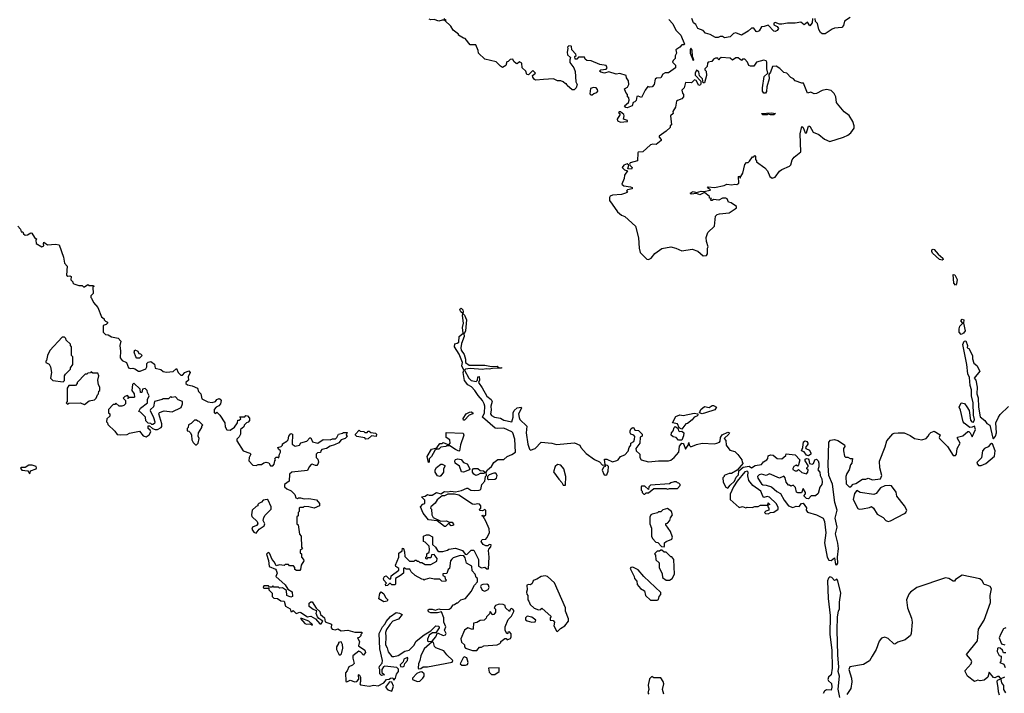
# Model space of a CAD drawing. Extents: x 2240384 to 2404287, y 351326 to 526670.
# Tile 102 of 256: x 2353606 to 2362390, y 398741 to 404753. Entities that reach past the tile are written whole.
import ezdxf

# ---------------------------------------------------------------- set-up
doc = ezdxf.new("R2010")
doc.units = 0

msp = doc.modelspace()

# ---------------------------------------------------------------- linework, layer by layer
at = {"layer": '0CON20XD'}
for points in [[(2361016.4, 404773.6), (2360965, 404740), (2360957, 404703), (2360940, 404685), (2360875, 404676.7), (2360855, 404670), (2360791.7, 404628.3), (2360765, 404626.7), (2360749.3, 404639.3), (2360736.7, 404665), (2360725, 404720), (2360707.5, 404737.5), (2360703.8, 404765)], [(2357390, 404765), (2357400, 404750), (2357375, 404750), (2357345, 404740), (2357305, 404753.8), (2357275, 404751.2), (2357258.8, 404758.8)], [(2359398.1, 404755), (2359432.5, 404715), (2359460.9, 404660.9), (2359505.5, 404615.5), (2359536.7, 404535), (2359535, 404530), (2359515, 404530), (2359495, 404507.5), (2359460, 404485), (2359467.5, 404455), (2359455, 404430), (2359453.3, 404406.7), (2359435, 404390), (2359430, 404375), (2359457, 404347), (2359457.5, 404325), (2359395, 404280), (2359365, 404280), (2359345, 404267.5), (2359325, 404233.3), (2359288.3, 404231.7), (2359277, 404223), (2359266.4, 404173.6), (2359250, 404155), (2359225, 404150), (2359211.7, 404158.3), (2359187.5, 404125), (2359155, 404060), (2359125, 404070), (2359113.3, 404066.7), (2359107, 404033), (2359095, 404020), (2359080, 404015), (2359070, 403985), (2359025, 403967.5), (2359015, 403970), (2359002.5, 403985), (2359036.4, 404013.6), (2359042.5, 404035), (2359040, 404055), (2359030, 404065), (2359030, 404085), (2359013, 404103), (2359002.5, 404135), (2359029.3, 404150.7), (2359040, 404175), (2359037, 404207), (2359020, 404235), (2359016.4, 404256.4), (2358961.7, 404271.7), (2358928.3, 404268.3), (2358863, 404287), (2358825, 404276.7), (2358790, 404285), (2358780, 404295), (2358790, 404305), (2358839.3, 404310.7), (2358847.5, 404325), (2358840, 404345), (2358783, 404353), (2358705, 404386.7), (2358665, 404390), (2358651.7, 404401.7), (2358645, 404420), (2358592.5, 404417.5), (2358578.3, 404401.7), (2358561.7, 404401.7), (2358560, 404425), (2358570, 404435), (2358567, 404447), (2358533, 404483), (2358530, 404515), (2358525, 404517.5), (2358505, 404520), (2358493, 404507), (2358497.5, 404495), (2358490, 404465), (2358495, 404440), (2358520, 404415), (2358513.3, 404395), (2358515, 404370), (2358550, 404325), (2358561.7, 404291.7), (2358568.3, 404198.3), (2358580, 404175), (2358570, 404145), (2358551.7, 404128.3), (2358535, 404127.5), (2358490, 404165), (2358485, 404180), (2358475, 404180), (2358455, 404200), (2358435, 404207.5), (2358405, 404207.5), (2358370, 404225), (2358280.7, 404219.3), (2358212.5, 404212.5), (2358200.7, 404220.7), (2358185, 404240), (2358182.5, 404255), (2358207.5, 404275), (2358185, 404300), (2358145, 404262.5), (2358130, 404265), (2358123.3, 404295), (2358090, 404325), (2358086.4, 404366.4), (2358065, 404377.5), (2358045, 404360), (2358035, 404362.5), (2358015, 404380), (2358005, 404400), (2357983, 404397), (2357965, 404380), (2357951.7, 404378.3), (2357942.5, 404345), (2357915, 404327.5), (2357895, 404337.5), (2357857, 404377), (2357755, 404400), (2357700, 404455), (2357697, 404477), (2357675, 404530), (2357625, 404530), (2357580, 404585), (2357565, 404587.5), (2357520, 404615), (2357520, 404625), (2357475, 404660), (2357452.5, 404695), (2357400, 404745), (2357410, 404755)], [(2360680, 404765), (2360677.5, 404725), (2360655, 404700), (2360635, 404730), (2360605, 404706.7), (2360575, 404730), (2360525, 404722.5), (2360455, 404722.5), (2360405, 404713.3), (2360385, 404713.8), (2360345, 404727.5), (2360335, 404722.5), (2360335, 404707.5), (2360365, 404693.3), (2360376, 404676), (2360365, 404656.7), (2360345, 404647.5), (2360335, 404650), (2360285, 404703.3), (2360247, 404693), (2360225, 404690), (2360202.5, 404655), (2360186.4, 404643.6), (2360177, 404647), (2360157, 404677), (2360135, 404677.5), (2360105, 404650), (2360045, 404616.2), (2359995, 404637.5), (2359975, 404630), (2359945, 404600), (2359895, 404592.5), (2359875, 404602.5), (2359855, 404602.5), (2359836.4, 404593.6), (2359815, 404593.3), (2359765, 404620), (2359725, 404632.5), (2359705, 404657.5), (2359657.5, 404675), (2359639.3, 404709.3), (2359617.5, 404725), (2359603.3, 404763.3)], [(2359215, 402612.5), (2359240, 402625), (2359273.6, 402666.4), (2359335, 402710), (2359415, 402726.2), (2359460, 402715), (2359515, 402690), (2359605, 402706.7), (2359655, 402687.5), (2359705, 402646.7), (2359735, 402647.5), (2359742, 402665), (2359742.5, 402715), (2359747.5, 402725), (2359733.6, 402773.6), (2359730.7, 402809.3), (2359746.4, 402853.6), (2359805, 402910), (2359815, 403000), (2359830, 403015), (2359848.3, 403021.7), (2359935, 403030), (2359990, 403065), (2360000, 403075), (2360000, 403085), (2359955, 403120), (2359930, 403125), (2359916.7, 403155), (2359905, 403161.2), (2359875, 403160), (2359845, 403142.5), (2359795, 403150), (2359785, 403140), (2359775, 403140), (2359770, 403145), (2359778.3, 403158.3), (2359761.7, 403161.7), (2359760, 403175), (2359715, 403210), (2359675, 403191.2), (2359645, 403202.5), (2359597, 403197), (2359587.5, 403205), (2359615, 403218.8), (2359645, 403210), (2359685, 403222), (2359710.7, 403219.3), (2359765, 403232.5), (2359770, 403235), (2359741.7, 403251.7), (2359748.3, 403261.7), (2359805, 403256.2), (2359890, 403275), (2359915, 403286.7), (2359960.3, 403279.7), (2359985, 403286.7), (2360005, 403283.8), (2360022.5, 403295), (2360020, 403355), (2360028.3, 403358.3), (2360031.7, 403341.7), (2360038.3, 403341.7), (2360040, 403355), (2360058.8, 403385), (2360075, 403460), (2360091.7, 403478.3), (2360105, 403480), (2360118.3, 403491.7), (2360145, 403530), (2360155, 403530), (2360165, 403540), (2360170, 403535), (2360170, 403505), (2360180, 403495), (2360180, 403485), (2360255, 403430), (2360277.5, 403405), (2360297.5, 403355), (2360318.3, 403338.3), (2360345, 403347.5), (2360385, 403402.5), (2360405, 403417.5), (2360475, 403446.7), (2360485, 403457.5), (2360498.3, 403501.7), (2360515, 403527.5), (2360576, 403575), (2360570, 403735), (2360585, 403800), (2360595, 403790), (2360615, 403742.5), (2360626.1, 403743.9), (2360640, 403795), (2360645, 403802.5), (2360655, 403802.5), (2360685, 403750), (2360735, 403727.5), (2360785, 403687.5), (2360835, 403667.5), (2360955.9, 403704.1), (2360995, 403722.5), (2361022.5, 403745), (2361052.5, 403785), (2361052.5, 403805), (2361040, 403845), (2361005, 403897.5), (2360960.5, 403930.5), (2360901.7, 404001.7), (2360893.3, 404015), (2360887.5, 404065), (2360873.3, 404093.3), (2360845, 404122.5), (2360805, 404130), (2360765, 404120), (2360715, 404093.3), (2360695, 404092.5), (2360665, 404107.5), (2360635, 404097.5), (2360598.3, 404188.3), (2360585, 404187.5), (2360525, 404207.5), (2360510, 404225), (2360485, 404237.5), (2360450, 404275), (2360425, 404282.5), (2360388.3, 404318.3), (2360355, 404337.5), (2360322.5, 404335), (2360305.5, 404284.5), (2360288.8, 404265), (2360292.7, 404225), (2360271.4, 404155), (2360268.5, 404111.5), (2360261.2, 404098.8), (2360245, 404097.5), (2360234.5, 404114.5), (2360233.3, 404145), (2360247.3, 404245), (2360281.2, 404275), (2360270.5, 404315), (2360273.3, 404375), (2360266.2, 404386.2), (2360245, 404392.5), (2360180, 404375), (2360155, 404340), (2360125, 404340), (2360112.5, 404345), (2360100, 404375), (2360075, 404400), (2360055, 404400), (2360045, 404390), (2360015, 404412.5), (2359995, 404412.5), (2359965, 404392.5), (2359945, 404410), (2359865, 404416.7), (2359850, 404405), (2359845, 404392.5), (2359835, 404410), (2359815, 404410), (2359795, 404400), (2359780, 404380), (2359750, 404375), (2359742.5, 404365), (2359740, 404335), (2359720, 404315), (2359720, 404305), (2359730, 404295), (2359732.5, 404255), (2359715, 404190), (2359705, 404190), (2359698.8, 404225), (2359672.5, 404252.5), (2359665, 404286.7), (2359645, 404302.5), (2359633.3, 404275), (2359633, 404257), (2359682, 404205), (2359684.3, 404185), (2359678.9, 404171.1), (2359665, 404166), (2359640, 404210), (2359626.7, 404216.7), (2359599.3, 404190.7), (2359546.7, 404193.3), (2359533.6, 404146.4), (2359513.3, 404125), (2359518.3, 404098.3), (2359527.5, 404085), (2359527.5, 404065), (2359515, 404047.5), (2359475, 404033.3), (2359466.7, 404025), (2359457.7, 403972.3), (2359432.5, 403935), (2359437.5, 403915), (2359412.5, 403895), (2359420, 403815), (2359410, 403805), (2359408.3, 403791.7), (2359375, 403757.5), (2359312.5, 403715), (2359310, 403705), (2359330, 403685), (2359330, 403675), (2359285, 403638.8), (2359255, 403643.3), (2359235, 403637.5), (2359167, 403573), (2359125, 403570), (2359120, 403565), (2359117.5, 403495), (2359053.8, 403476.2), (2359047.5, 403465), (2359051.7, 403451.7), (2359070, 403435), (2359065, 403420), (2359031.7, 403421.7), (2359040, 403455), (2359025, 403467.5), (2358997.5, 403455), (2358980, 403435), (2359003, 403413), (2359030, 403405), (2359002.5, 403365), (2359000, 403335), (2358977.5, 403285), (2358995, 403271.2), (2359055, 403262.5), (2359070, 403255), (2359070, 403245), (2359030, 403235), (2359020, 403225), (2359027.5, 403215), (2359010, 403205), (2358975, 403194.2), (2358894.1, 403185.9), (2358875, 403177.5), (2358867.5, 403165), (2358868.3, 403138.3), (2358891.7, 403108.3), (2358938.3, 403038.3), (2358975, 403007.5), (2359005, 402997.5), (2359100.7, 402910.7), (2359126.7, 402805), (2359133.3, 402715), (2359142.5, 402675), (2359200, 402615), (2359215, 402612.5)], [(2359615, 404390), (2359620, 404395), (2359610, 404425), (2359605, 404480), (2359595, 404500), (2359587.5, 404485), (2359586.7, 404455), (2359615, 404390)], [(2358701.3, 404081.3), (2358715, 404082.9), (2358728.8, 404095), (2358755, 404104.3), (2358762.9, 404115), (2358761.7, 404131.7), (2358750, 404145), (2358725, 404149.4), (2358699.3, 404140.7), (2358691.5, 404091.5), (2358701.3, 404081.3)], [(2358965, 403840), (2359025, 403843.8), (2359030, 403845), (2359030, 403855), (2358992.5, 403865), (2359000, 403895), (2358996.4, 403906.4), (2358965, 403930), (2358955, 403930), (2358950, 403925), (2358960, 403915), (2358960, 403905), (2358937.5, 403865), (2358940.7, 403850.7), (2358965, 403840)], [(2360305, 403902.9), (2360285, 403910), (2360275.7, 403904.3), (2360235, 403904.3), (2360223.3, 403916.7), (2360315, 403920.8), (2360350, 403915), (2360335, 403904.2), (2360305, 403902.9)], [(2353590.7, 402910.7), (2353612.5, 402885), (2353620, 402860), (2353635, 402860), (2353641.7, 402841.7), (2353655, 402830), (2353675, 402832.5), (2353705, 402850), (2353715, 402847.5), (2353740, 402810), (2353760, 402795), (2353750, 402785), (2353752.5, 402755)], [(2353752.5, 402755), (2353805, 402726.7), (2353822.5, 402735), (2353817.5, 402755), (2353822.5, 402767.5), (2353854.1, 402744.1), (2353925, 402750.8), (2353960, 402745), (2353998.8, 402635), (2354005, 402580), (2354030, 402555), (2354024.2, 402474.2), (2354035, 402463.3), (2354055, 402467.5), (2354065, 402460), (2354063, 402433), (2354080, 402415), (2354080, 402405), (2354090, 402395), (2354135, 402380), (2354165, 402380), (2354175, 402370), (2354185, 402370), (2354215, 402390), (2354225, 402380), (2354265, 402380), (2354267, 402373), (2354260, 402365), (2354261.7, 402308.3), (2354241.7, 402288.3), (2354240, 402275), (2354248.3, 402268.3), (2354265, 402230), (2354302.5, 402185), (2354335, 402100), (2354360, 402085), (2354360, 402075), (2354371.7, 402061.7), (2354390, 402055), (2354390, 402045), (2354378.3, 402031.7), (2354350, 402025), (2354352.5, 401965), (2354373, 401943), (2354395, 401940), (2354425, 401922.5), (2354485, 401910), (2354510, 401885), (2354499.2, 401845), (2354505.7, 401794.3), (2354503.8, 401735), (2354521.9, 401711.9), (2354560, 401695), (2354576.7, 401646.7), (2354595, 401640), (2354615, 401643.8), (2354635, 401638.6), (2354665, 401615.7), (2354682.4, 401617.6), (2354732.7, 401637.3), (2354742, 401655), (2354740, 401685), (2354753, 401697), (2354775, 401702.5), (2354808.3, 401678.3), (2354815, 401642.5), (2354865, 401632.5), (2354885, 401612.5), (2354915, 401607.5), (2354977, 401613), (2355005, 401640), (2355020, 401605), (2355045, 401580), (2355058.3, 401581.7), (2355080, 401605), (2355115, 401620), (2355127.5, 401605), (2355110, 401565), (2355112.5, 401535), (2355090, 401515), (2355087.5, 401505), (2355105, 401493.8), (2355145.8, 401485.8), (2355192.5, 401465), (2355202.5, 401435), (2355222.5, 401415), (2355230.7, 401370.7), (2355285, 401342.5), (2355325, 401336.7), (2355353.6, 401346.4), (2355365, 401362.5), (2355385, 401372.5), (2355395, 401367.5), (2355402.5, 401355), (2355397.5, 401325), (2355383, 401307), (2355360, 401295), (2355340, 401275), (2355340, 401245), (2355355, 401240), (2355365, 401250), (2355393, 401223), (2355437.5, 401155), (2355438.3, 401118.3), (2355453, 401093), (2355485, 401090), (2355523, 401117), (2355550, 401155), (2355551.7, 401178.3), (2355565, 401180), (2355578.3, 401191.7), (2355571.7, 401208.3), (2355615, 401210), (2355625, 401220), (2355638.3, 401218.3), (2355657, 401197), (2355657.5, 401175), (2355645, 401160), (2355630, 401155), (2355610, 401135), (2355605, 401120), (2355577.5, 401095), (2355576.4, 401053.6), (2355565, 401030), (2355545, 401010), (2355542.5, 400995), (2355600, 400905), (2355660, 400885), (2355670, 400875), (2355653.3, 400845), (2355650, 400815), (2355685, 400776.7), (2355715, 400773.3), (2355735, 400782.5), (2355765, 400782.5), (2355785, 400797.5), (2355805, 400803.3), (2355828.3, 400798.3), (2355843, 400773), (2355865, 400772.5), (2355877.5, 400785), (2355883, 400817), (2355890, 400825), (2355883, 400837), (2355895, 400850), (2355908.3, 400848.3), (2355918.3, 400841.7), (2355923, 400877), (2355932.5, 400895), (2355932.5, 400905), (2355915, 400920), (2355910, 400935), (2355940, 400945), (2355950, 400955), (2355951.7, 400968.3), (2355989.5, 400990.5), (2356001.2, 401005), (2356007.5, 401035), (2356025, 401060), (2356040, 401055), (2356036.7, 400965), (2356065, 400947.5), (2356103.6, 400956.4), (2356115, 400977.5), (2356167, 400993), (2356195, 401020), (2356205, 401020), (2356220, 400985), (2356265, 400973.3), (2356315, 401006.7), (2356375, 401002.5), (2356397, 401013), (2356425, 401012.5), (2356437, 401023), (2356450, 401055), (2356487, 401063), (2356495, 401070), (2356528.3, 401068.3), (2356520, 401045), (2356530, 401035), (2356510, 401015), (2356475, 401002.5), (2356453, 400977), (2356415, 400957.5), (2356375, 400946.7), (2356345, 400926.7), (2356303, 400917), (2356292.5, 400905), (2356290, 400890), (2356263, 400887), (2356250, 400875), (2356250, 400845), (2356265, 400830), (2356270.8, 400805), (2356266.9, 400785), (2356256, 400775), (2356245, 400773.6), (2356215, 400786.7), (2356206, 400784), (2356187.8, 400762.2), (2356175, 400731.2), (2356034.2, 400715.8), (2356014.3, 400695.7), (2356012, 400635), (2355970, 400605), (2355970, 400585), (2355990, 400565), (2356028.3, 400548.3), (2356060, 400515), (2356070, 400485), (2356085, 400480), (2356093, 400487), (2356113, 400487), (2356145, 400475.8), (2356185, 400480), (2356255, 400466.7), (2356280, 400435), (2356280, 400415), (2356235, 400392.5), (2356186.4, 400406.4), (2356145, 400410), (2356135, 400400), (2356105, 400400), (2356100, 400395), (2356100, 400365), (2356090, 400355), (2356090, 400325), (2356080, 400315), (2356080, 400255), (2356090, 400245), (2356103, 400163), (2356117.5, 400145), (2356120, 400045), (2356130, 400035), (2356110, 400015), (2356110, 399995), (2356120, 399985), (2356120, 399955), (2356137, 399937), (2356140, 399925), (2356117.5, 399885), (2356112.5, 399845), (2356105, 399837.5), (2356075, 399837.5), (2356062.5, 399845), (2356060, 399865), (2356048.3, 399878.3), (2356015, 399880), (2356005, 399890), (2355975, 399890), (2355965, 399882.5), (2355925, 399887.5), (2355895, 399880), (2355880.7, 399910.7), (2355860, 399935), (2355835, 399992.5), (2355823, 399997), (2355807, 399983), (2355826.4, 399926.4), (2355833.3, 399873.3), (2355888.3, 399848.3), (2355895, 399840), (2355902.5, 399815), (2355893, 399783), (2355975, 399710), (2356000, 399670), (2356038.3, 399648.3), (2356040, 399605), (2356025, 399600), (2355990, 399615), (2355987.5, 399657.5), (2355951.7, 399681.7), (2355925, 399680), (2355915, 399690), (2355875, 399690), (2355865, 399700), (2355855, 399690), (2355835, 399690), (2355825, 399700), (2355785, 399700), (2355780, 399685), (2355785, 399680), (2355828.3, 399678.3), (2355830, 399665), (2355860, 399635), (2355860, 399605), (2355875, 399590), (2355907, 399587), (2355935, 399567.5), (2355965, 399562.5), (2355979.3, 399519.3), (2356020, 399495), (2356025, 399470), (2356035, 399470), (2356045, 399480), (2356072.5, 399452.5), (2356105, 399466.2), (2356115, 399463.8), (2356174.1, 399424.1), (2356185, 399426), (2356205, 399428.8), (2356246, 399406), (2356285, 399360), (2356295, 399360), (2356310, 399385), (2356275, 399407.5), (2356263.8, 399423.8), (2356252.5, 399455), (2356258.3, 399478.3), (2356225, 399490), (2356190, 399515), (2356190, 399545), (2356203.3, 399556.7), (2356215, 399557.5), (2356250.7, 399500.7), (2356285, 399470), (2356290, 399445), (2356326.1, 399416.1), (2356330.7, 399380.7), (2356388.3, 399358.3), (2356386.7, 399325), (2356395, 399313.3), (2356423, 399307), (2356445, 399316), (2356475, 399300), (2356533.8, 399303.8), (2356595, 399286.7), (2356658.3, 399288.3), (2356660, 399275), (2356650, 399265), (2356650, 399255), (2356635, 399240), (2356620, 399235), (2356637.5, 399205), (2356630, 399165), (2356685, 399127.5), (2356692.5, 399105), (2356675, 399082.5), (2356649.3, 399109.3), (2356633, 399117), (2356580, 399075), (2356577.5, 399055), (2356591.7, 399008.3), (2356577, 398993), (2356542.3, 398977.7), (2356527.7, 398942.3), (2356513.3, 398925), (2356517, 398847), (2356525, 398842.5), (2356555, 398857.5), (2356595, 398842.5), (2356613.6, 398846.4), (2356631.7, 398868.3), (2356630, 398905), (2356635, 398910), (2356646.7, 398885), (2356646.4, 398846.4), (2356640, 398825), (2356647.5, 398817.5), (2356725, 398804), (2356765, 398812.5), (2356805, 398807.5), (2356853.9, 398836.1), (2356880, 398865), (2356901.7, 398868.3), (2356915, 398877.5), (2356935, 398880), (2356945, 398860), (2356960, 398875), (2356968.3, 398911.7), (2356987, 398937), (2356987, 398957), (2356971.7, 398971.7), (2356865, 398982.5), (2356853.3, 398976.7), (2356837.5, 398955), (2356838.3, 398928.3), (2356860, 398905), (2356835, 398900), (2356820, 398915), (2356820, 398955), (2356812.5, 398965), (2356817.5, 398985), (2356838.8, 399011.2), (2356843.8, 399035), (2356819.3, 399139.3), (2356813.8, 399275), (2356843.3, 399335), (2356867.5, 399362.5), (2356875, 399382.5), (2356915, 399427.5), (2356965, 399463.3), (2356995, 399458), (2357017.5, 399445), (2356985.8, 399404.2), (2356936.2, 399383.8), (2356912, 399358), (2356879.3, 399310.7), (2356868.8, 399285), (2356873.3, 399245), (2356870, 399175), (2356885.9, 399145.9), (2356895, 399110), (2356925, 399070), (2356945, 399068.8), (2356981.7, 399078.3), (2357042.3, 399117.7), (2357082.5, 399125), (2357123, 399167), (2357142.3, 399207.7), (2357215, 399263.3), (2357275, 399300), (2357320, 399345), (2357345, 399340), (2357350, 399325), (2357317.5, 399282.5), (2357288.3, 399281.7), (2357260.7, 399259.3), (2357243.3, 399225), (2357245, 399210), (2357255, 399202.5), (2357285, 399207.5), (2357320, 399245), (2357335, 399280), (2357385, 399258.6), (2357405.4, 399264.6), (2357412, 399275), (2357397.5, 399305), (2357407.5, 399335), (2357390, 399375), (2357390, 399415), (2357368.3, 399468.3), (2357335, 399460), (2357275, 399460), (2357260, 399465), (2357250, 399475), (2357250, 399485), (2357258.3, 399491.7), (2357285, 399493.3), (2357315, 399482.5), (2357345, 399496.7), (2357365, 399490), (2357437, 399493), (2357456.7, 399503.3), (2357475, 399530), (2357487, 399533), (2357505, 399550), (2357515, 399550), (2357543, 399577), (2357585, 399587.5), (2357635, 399650), (2357662.5, 399705), (2357690, 399735), (2357690, 399765), (2357680, 399775), (2357670, 399805), (2357643.6, 399833.6), (2357640, 399875), (2357593.6, 399903.6), (2357581.7, 399951.7), (2357568.3, 399968.3), (2357535, 399970), (2357475, 399950), (2357461.7, 399938.3), (2357450, 399925), (2357440, 399855), (2357430, 399845), (2357418.3, 399811.7), (2357381.7, 399808.3), (2357381.7, 399791.7), (2357400, 399785), (2357402.5, 399762.5), (2357410, 399755), (2357405, 399740), (2357373, 399743), (2357355, 399760), (2357305, 399760), (2357265, 399770), (2357222.5, 399757.5), (2357215, 399750), (2357208.3, 399758.3), (2357195, 399760), (2357133.6, 399793.6), (2357100, 399825), (2357088.3, 399848.3), (2357055, 399850), (2357035, 399860), (2357030, 399855), (2357030, 399815), (2357005, 399792.5)], [(2361835, 402605.8), (2361813, 402613), (2361750.7, 402670.7), (2361742.5, 402685), (2361745, 402700), (2361755, 402705.6), (2361765, 402701.4), (2361799.5, 402659.5), (2361841.4, 402625), (2361845, 402613.3), (2361835, 402605.8)], [(2361955, 402383.8), (2361941.5, 402401.5), (2361935, 402480), (2361948.8, 402475), (2361970.6, 402435), (2361964, 402395), (2361955, 402383.8)], [(2357005, 399792.5), (2356960, 399765), (2356960, 399715), (2356955, 399710), (2356925, 399710), (2356915, 399720), (2356905, 399720), (2356887, 399703), (2356871.7, 399701.7), (2356870, 399715), (2356880, 399725), (2356855, 399750), (2356852.5, 399765), (2356860, 399785), (2356875, 399790), (2356901.7, 399761.7), (2356918.3, 399761.7), (2356921.7, 399788.3), (2356988.3, 399841.7), (2356990, 399855), (2356961.7, 399871.7), (2356960, 399885), (2356990, 399955), (2356988.3, 399991.7), (2357018.3, 400011.7), (2357023, 400037), (2357030, 400035), (2357040, 400005), (2357041.7, 399961.7), (2357085, 399920), (2357125, 399920), (2357135, 399930), (2357145, 399930), (2357155, 399920), (2357165, 399920), (2357175, 399910), (2357195, 399910), (2357225, 399890), (2357275, 399890), (2357328.3, 399921.7), (2357330, 399945), (2357305, 399980), (2357281.7, 399978.3), (2357275, 399950), (2357245, 399950), (2357235, 399940), (2357230, 399945), (2357230, 399955), (2357240, 399965), (2357240, 399985), (2357258.3, 400001.7), (2357262.5, 400025), (2357260, 400055), (2357225, 400090), (2357210, 400095), (2357210, 400145), (2357237, 400157), (2357257, 400157), (2357288.3, 400138.3), (2357288.3, 400068.3), (2357316.4, 400046.4), (2357332.5, 400015), (2357345, 400007.5), (2357381.7, 400008.3), (2357421.7, 400018.3), (2357435, 400027.5), (2357495, 400037.5), (2357557, 400017), (2357581.7, 399981.7), (2357595, 399980), (2357635, 400020), (2357658.3, 400018.3), (2357700, 399935), (2357700, 399875), (2357725, 399862.5), (2357757, 399867), (2357773, 399853), (2357788.3, 399851.7), (2357793.8, 399955), (2357787.5, 400015), (2357791.7, 400028.3), (2357810.7, 400049.3), (2357812.5, 400065), (2357795, 400068.8), (2357781.7, 400058.3), (2357765, 400057.5), (2357740.7, 400070.7), (2357722.5, 400095), (2357732.5, 400115), (2357765, 400117.5), (2357775, 400127.5), (2357797.5, 400175), (2357795, 400210), (2357765, 400276.7), (2357740, 400320), (2357730, 400325), (2357735, 400330), (2357745, 400320), (2357766.2, 400333.8), (2357765, 400372.5), (2357755, 400382.5), (2357735, 400370), (2357711.7, 400371.7), (2357710, 400385), (2357720, 400395), (2357720, 400415), (2357708.8, 400428.8), (2357695, 400433.8), (2357665, 400426.7), (2357645, 400430), (2357525, 400510), (2357485, 400517.5), (2357425, 400517.5), (2357395, 400503.3), (2357375, 400502.5), (2357330.7, 400469.3), (2357313, 400437), (2357273.6, 400406.4), (2357270, 400395), (2357280, 400385), (2357282.5, 400335), (2357295, 400310), (2357365, 400277.5), (2357415, 400280), (2357438.3, 400268.3), (2357465, 400267.5), (2357480, 400245), (2357471.7, 400238.3), (2357455, 400237.5), (2357435, 400260), (2357405, 400230), (2357395, 400230), (2357331.7, 400281.7), (2357255, 400290), (2357205, 400350), (2357182.5, 400405), (2357201.7, 400428.3), (2357220, 400435), (2357220, 400465), (2357190, 400495), (2357225, 400500), (2357243.6, 400516.4), (2357258.8, 400508.8), (2357285, 400509.2), (2357325, 400532.5), (2357365, 400522.5), (2357395, 400542.5), (2357425, 400540), (2357454.2, 400545.8), (2357495, 400538.8), (2357548.8, 400551.2), (2357595, 400573.3), (2357605, 400573.3), (2357630, 400555), (2357665, 400550), (2357706.1, 400553.9), (2357719.3, 400560.7), (2357728.8, 400605), (2357757.5, 400635), (2357763, 400677), (2357770, 400685), (2357767.5, 400715), (2357781.2, 400735), (2357815.6, 400764.4), (2357835, 400800), (2357873, 400827), (2357925, 400826.7), (2357955.9, 400854.1), (2357997.7, 400872.3), (2358030, 400895), (2358025, 401010), (2358006, 401065), (2357996.2, 401075), (2357925, 401108.8), (2357865, 401103.8), (2357848, 401108), (2357736.7, 401205), (2357754.5, 401245), (2357756.2, 401305), (2357751.1, 401325), (2357735.5, 401355), (2357698, 401398), (2357668.1, 401445), (2357636.6, 401476.6), (2357604.5, 401494.5), (2357573.8, 401533.8), (2357562.1, 401605), (2357570, 401625), (2357551.5, 401665), (2357558, 401695), (2357527.4, 401767.4), (2357485.8, 401835), (2357488.3, 401861.7), (2357510, 401865), (2357523.3, 401875), (2357527.5, 401925), (2357562.5, 401955), (2357556.9, 402005), (2357564.4, 402045), (2357556.1, 402113.9), (2357560, 402130), (2357540.6, 402145), (2357534.5, 402165), (2357536, 402174), (2357545, 402178), (2357559.4, 402165), (2357564.1, 402145.9), (2357560, 402130), (2357576.2, 402116.2), (2357592.5, 402075), (2357582.9, 401975), (2357575, 401956.2), (2357567.5, 401952.5), (2357571.4, 401925), (2357548.1, 401861.9), (2357543.1, 401825), (2357545.6, 401805), (2357573.1, 401765), (2357583.1, 401725), (2357582.9, 401692.9), (2357615, 401670.8), (2357755, 401670), (2357815, 401658.6), (2357865, 401660.6), (2357885, 401646.7), (2357905, 401650), (2357905, 401642.5), (2357825, 401640.8), (2357795, 401632.9), (2357767, 401637), (2357735, 401630.5), (2357625, 401640.6), (2357583.3, 401635), (2357576.2, 401625), (2357614.7, 401554.7), (2357635, 401532.9), (2357680, 401525), (2357690, 401535), (2357693, 401567), (2357705, 401570), (2357707.5, 401535), (2357700, 401515), (2357733, 401467), (2357775, 401394), (2357813.8, 401363.8), (2357822.5, 401345), (2357810, 401305), (2357812.7, 401267.3), (2357806.7, 401235), (2357815, 401220), (2357842.5, 401205), (2357895, 401196.7), (2357925, 401178.8), (2357995.9, 401164.1), (2358010, 401205), (2358010, 401245), (2358018.8, 401265), (2358045, 401288.8), (2358080, 401295), (2358082.5, 401285), (2358056.7, 401235), (2358061.7, 401201.7), (2358067.5, 401185), (2358130, 401125), (2358123.6, 401066.4), (2358140, 400965), (2358155, 400920), (2358165, 400912.5), (2358205, 400927.5), (2358258.3, 400981.7), (2358355, 400973.3), (2358395, 400963.3), (2358555, 400977.5), (2358602.5, 400955), (2358613.9, 400933.9), (2358660.7, 400880.7), (2358735, 400826.7), (2358778.3, 400808.3), (2358805, 400777.5), (2358830, 400780), (2358825, 400830), (2358845, 400832.5), (2358895, 400807.5), (2358935, 400820), (2358946.7, 400825), (2358966.7, 400855), (2359005, 400870), (2359035, 400903.3), (2359043.3, 400935), (2359060, 400955), (2359060, 400975), (2359085, 400990), (2359091.7, 401008.3), (2359093, 401033), (2359086.7, 401046.7), (2359060, 401055), (2359052.5, 401065), (2359052.5, 401085), (2359062.5, 401105), (2359075, 401112.5), (2359085, 401110), (2359095, 401090), (2359128.3, 401088.3), (2359160, 401055), (2359160, 401035), (2359143, 401027), (2359140, 400975), (2359102.5, 400925), (2359106.4, 400906.4), (2359140, 400875), (2359140, 400845), (2359150, 400825), (2359217, 400807), (2359305, 400816.7), (2359395, 400816.7), (2359415, 400823.3), (2359443.9, 400846.1), (2359487.5, 400895), (2359491.9, 400948.1), (2359515, 400972.5), (2359525, 400970), (2359530.7, 400960.7), (2359545, 400920), (2359570, 400955), (2359575, 400980), (2359580, 400955), (2359595, 400940), (2359645, 400962.5), (2359695, 400972.5), (2359805, 400967.5), (2359827, 400973), (2359848.3, 400981.7), (2359857, 400993), (2359860, 401025), (2359873, 401047), (2359925, 401073.3), (2359937.5, 401065), (2359932.5, 401055), (2359892.5, 401015), (2359906.4, 400996.4), (2359910, 400955), (2359941.7, 400911.7), (2359985, 400900), (2360013, 400873), (2360050, 400825), (2360053, 400803), (2360060, 400795), (2360008.3, 400731.7), (2359956.4, 400703.6), (2359935, 400702.5), (2359890, 400685), (2359890, 400675), (2359880, 400665), (2359882.5, 400625), (2359905, 400580), (2359925, 400573.3), (2359945, 400598.8), (2359983.3, 400635), (2359999.3, 400670.7), (2360018.3, 400691.7), (2360021.7, 400728.3), (2360061.7, 400758.3), (2360115, 400770), (2360135, 400752.5), (2360166.7, 400773.3), (2360225, 400783.3), (2360243.6, 400806.4), (2360272.5, 400825), (2360281.7, 400838.3), (2360285, 400860), (2360305, 400870), (2360327, 400867), (2360365, 400836.7), (2360407, 400833), (2360440, 400865), (2360445, 400880), (2360525, 400870), (2360566.7, 400825), (2360555, 400780), (2360545, 400770), (2360535, 400777.5), (2360513.6, 400766.4), (2360503, 400747), (2360505, 400740), (2360525, 400727.5), (2360541.7, 400728.3), (2360555, 400740), (2360583, 400713), (2360625, 400700), (2360637.5, 400715), (2360640, 400735), (2360630, 400745), (2360630, 400755), (2360640, 400765), (2360640, 400775), (2360612.5, 400815), (2360615, 400830), (2360625, 400837.5), (2360640, 400835), (2360647.5, 400825), (2360651.7, 400791.7), (2360675, 400787.5), (2360687, 400793), (2360700, 400825), (2360715, 400830), (2360730, 400815), (2360736.4, 400796.4), (2360736.1, 400763.9), (2360727.5, 400735), (2360746.2, 400715), (2360748.8, 400685), (2360763.8, 400655), (2360766.9, 400625), (2360763.3, 400605), (2360745, 400580), (2360730, 400525), (2360707, 400503), (2360666.4, 400503.6), (2360645, 400477.5), (2360625, 400480), (2360603, 400503), (2360617, 400523), (2360617.5, 400535), (2360595, 400570), (2360580.7, 400529.3), (2360549.2, 400529.2), (2360537.3, 400537.3), (2360527, 400577), (2360508.3, 400598.3), (2360485, 400590), (2360475, 400600), (2360465, 400600), (2360443.3, 400625), (2360436.7, 400665), (2360425, 400680), (2360385, 400661.2), (2360295, 400700), (2360265, 400686.7), (2360225, 400696.2), (2360205, 400692.5), (2360190, 400675), (2360191.7, 400661.7), (2360225, 400610), (2360235, 400602.5), (2360265, 400600), (2360315, 400583.3), (2360361.2, 400541.2), (2360392.5, 400525), (2360426.7, 400465), (2360465, 400413.3), (2360505, 400400), (2360535, 400412.5), (2360561.7, 400408.3), (2360580, 400435), (2360595, 400437.5), (2360626.7, 400396.7), (2360622.5, 400375), (2360635, 400357.5), (2360715, 400334.4), (2360775.4, 400305.4), (2360787.5, 400275), (2360797.5, 400175), (2360785.5, 400085), (2360809.7, 399955), (2360825, 399929.1), (2360845, 399925.8), (2360875, 399950), (2360885, 399890), (2360895, 399886.7), (2360905, 399903.3), (2360901.2, 399955), (2360910, 400035), (2360905, 400080)], [(2362005, 401944.3), (2361989.2, 401965), (2361988, 401995), (2361993.4, 402016.6), (2362020, 402045), (2362002.9, 402065), (2362015, 402081.2), (2362030, 402075), (2362026.2, 402045), (2362040, 401975), (2362025, 401954.3), (2362005, 401944.3)], [(2353995, 401522.5), (2354007, 401533), (2354007.5, 401575), (2354015, 401590), (2354060, 401635), (2354060, 401645), (2354080, 401675), (2354080, 401745), (2354070, 401755), (2354070, 401835), (2354060, 401845), (2354058.3, 401858.3), (2354021.7, 401891.7), (2354018.3, 401908.3), (2354005, 401920), (2353985, 401920), (2353875, 401800), (2353853.6, 401756.4), (2353847, 401713), (2353840, 401705), (2353840, 401695), (2353869.3, 401679.3), (2353882.5, 401655), (2353890, 401605), (2353880, 401555), (2353903.6, 401533.6), (2353995, 401522.5)], [(2360905, 400080), (2360883.3, 400165), (2360898.7, 400225), (2360881.9, 400305), (2360899.6, 400375), (2360877.7, 400445), (2360859.1, 400609.1), (2360824.5, 400685), (2360818.5, 400775), (2360825, 400982.5), (2360839.3, 401000.7), (2360875, 401006.7), (2360905, 400997.5), (2360965, 400957.5), (2360967.5, 400945), (2360956.2, 400925), (2360955.8, 400905), (2360965, 400857.5), (2360975, 400850), (2360995, 400850), (2361015, 400837.5), (2361037, 400837), (2361030, 400795), (2361018.3, 400781.7), (2361007.5, 400735), (2360986.4, 400703.6), (2360976.7, 400675), (2360980.7, 400610.7), (2361005, 400583.3), (2361020, 400585), (2361043, 400607), (2361065, 400612.5), (2361125, 400652.5), (2361155, 400652.5), (2361175, 400660), (2361215, 400647.5), (2361285.9, 400654.1), (2361298, 400685), (2361278.6, 400755), (2361276.2, 400813.8), (2361328.7, 400941.3), (2361342.5, 400995), (2361395, 401055.8), (2361406.9, 401063.1), (2361445, 401067.5), (2361496.7, 401066.7), (2361551.5, 401041.5), (2361588.8, 401015), (2361653.8, 401003.8), (2361692, 401015), (2361712.5, 401035), (2361721.7, 401058.3), (2361735, 401070), (2361765, 401080), (2361818.3, 401048.3), (2361810, 401025), (2361813.3, 401015), (2361884.2, 400945), (2361935, 400863.8), (2361955.8, 400864.2), (2361963.8, 400876.2), (2361971.4, 400925), (2361995.8, 400975), (2361973.3, 401015), (2361973.6, 401026.4), (2362020.7, 401039.3), (2362065, 401077.5), (2362075, 401077.5), (2362087.3, 401067.3), (2362105, 401030), (2362133.5, 401095), (2362125, 401126.2), (2362105, 401115.6), (2362084, 401114), (2362031.5, 401151.5), (2362022.5, 401165), (2361999.3, 401269.3), (2361987.5, 401295), (2362005, 401332.5), (2362035, 401327.5), (2362055, 401297.5), (2362076, 401265), (2362089.3, 401179.3), (2362100, 401165), (2362115, 401162.5), (2362123.8, 401185), (2362115.5, 401225), (2362111.5, 401335), (2362096.9, 401395), (2362099.1, 401449.1), (2362085, 401487.5), (2362078.6, 401558.6), (2362064.1, 401594.1), (2362057.4, 401677.4), (2362021.8, 401855), (2362032, 401885), (2362048.3, 401888.3), (2362062.5, 401845), (2362060, 401825), (2362075, 401820), (2362106.4, 401756.4), (2362107, 401727), (2362118.3, 401688.3), (2362145, 401667.5), (2362172.5, 401615), (2362122.5, 401555), (2362137, 401537), (2362147.5, 401475), (2362146.7, 401415), (2362157.7, 401377.7), (2362160, 401295), (2362175, 401207.5), (2362216.9, 401176.9), (2362235, 401148), (2362260, 401135), (2362287, 401017), (2362295, 401012.5), (2362312.9, 401035), (2362319.6, 401065), (2362315.6, 401155), (2362337.3, 401205), (2362355, 401230), (2362428.6, 401301.4)], [(2354675, 401732.5), (2354653, 401733), (2354643, 401743), (2354627.5, 401785), (2354632.5, 401807.5), (2354660, 401795), (2354670, 401775), (2354685, 401770), (2354700, 401755), (2354675, 401732.5)], [(2354185, 401320), (2354225, 401352.5), (2354275, 401360), (2354290, 401375), (2354300, 401405), (2354310, 401415), (2354313, 401437), (2354320, 401445), (2354320, 401475), (2354310, 401495), (2354302.5, 401535), (2354312.5, 401575), (2354305, 401597.5), (2354258.3, 401598.3), (2354245, 401610), (2354237, 401603), (2354215, 401600), (2354205, 401590), (2354191.7, 401588.3), (2354120, 401515), (2354120, 401505), (2354105, 401490), (2354045, 401490), (2354030, 401465), (2354030, 401345), (2354020, 401335), (2354031.7, 401321.7), (2354045, 401330), (2354145, 401332.5), (2354185, 401320)], [(2354735, 401031.1), (2354760.9, 401049.1), (2354776.2, 401075), (2354770, 401090), (2354753.3, 401105), (2354751.7, 401128.3), (2354765, 401130), (2354790, 401105), (2354815, 401096.7), (2354835, 401096.7), (2354867.3, 401112.7), (2354875, 401122.5), (2354875.8, 401145), (2354847.5, 401235), (2354852.5, 401247.5), (2354895, 401262.5), (2354966.1, 401253.9), (2355048.3, 401291.7), (2355060, 401325), (2355060, 401345), (2355021.7, 401361.7), (2354997, 401387), (2354965, 401380), (2354955, 401390), (2354935, 401370), (2354885, 401370), (2354877, 401363), (2354810, 401345), (2354801.7, 401298.3), (2354772.5, 401275), (2354770, 401265), (2354801.7, 401201.7), (2354812.5, 401165), (2354809.3, 401150.7), (2354795, 401140), (2354785, 401140), (2354775, 401150), (2354751.7, 401151.7), (2354733, 401173), (2354730, 401205), (2354685, 401250), (2354670, 401255), (2354683.6, 401286.4), (2354747, 401333), (2354747.5, 401365), (2354762.5, 401395), (2354746.7, 401425), (2354743.3, 401445), (2354725, 401462.5), (2354703, 401457), (2354697.5, 401425), (2354685, 401427.5), (2354680, 401455), (2354625, 401510), (2354613, 401497), (2354607.5, 401445), (2354627.5, 401415), (2354630, 401385), (2354625, 401380), (2354580, 401380), (2354575, 401370), (2354570, 401375), (2354580, 401385), (2354568.3, 401398.3), (2354545, 401390), (2354530, 401375), (2354550, 401355), (2354550, 401325), (2354535, 401310), (2354517, 401303), (2354493, 401303), (2354465, 401330), (2354455, 401320), (2354441.7, 401318.3), (2354400, 401275), (2354400, 401245), (2354410, 401235), (2354410, 401215), (2354385, 401190), (2354380, 401165), (2354390, 401155), (2354391.7, 401141.7), (2354455, 401080), (2354475, 401052.5), (2354505, 401047.5), (2354565, 401052.5), (2354585, 401062.5), (2354675, 401080), (2354708.3, 401038.3), (2354735, 401031.1)], [(2357575, 401180), (2357565, 401180), (2357562.5, 401195), (2357590, 401235), (2357618.3, 401251.7), (2357635, 401252.5), (2357650, 401245), (2357650, 401235), (2357616.4, 401223.6), (2357575, 401180)], [(2359695, 401236), (2359672.5, 401245), (2359683.3, 401275), (2359715, 401300), (2359757.7, 401292.3), (2359785, 401310), (2359795, 401310), (2359822.5, 401295), (2359809.2, 401270.8), (2359725, 401244), (2359695, 401236)], [(2355185, 400960), (2355200, 400975), (2355207.5, 401015), (2355200, 401035), (2355203, 401067), (2355230, 401115), (2355231.7, 401128.3), (2355240, 401135), (2355208.3, 401168.3), (2355195, 401170), (2355185, 401180), (2355165, 401180), (2355135, 401150), (2355111.7, 401138.3), (2355110, 401115), (2355100, 401105), (2355100, 401085), (2355115, 401080), (2355130, 401065), (2355140, 401045), (2355143, 401003), (2355155, 400980), (2355175, 400960), (2355185, 400960)], [(2359515, 401100), (2359490, 401110), (2359475.8, 401145.8), (2359430, 401155), (2359458.8, 401211.2), (2359495, 401226.2), (2359525, 401220), (2359625, 401242.5), (2359656.7, 401236.7), (2359656.7, 401225), (2359646.7, 401215), (2359622.5, 401205), (2359605, 401182.5), (2359565, 401150), (2359550, 401145), (2359515, 401100)], [(2356695, 401010), (2356685, 401020), (2356615, 401032.5), (2356603.3, 401045), (2356602.5, 401055), (2356635, 401090), (2356645, 401080), (2356677, 401077), (2356685, 401070), (2356705, 401070), (2356715, 401080), (2356725, 401080), (2356738.3, 401068.3), (2356781.7, 401061.7), (2356790, 401055), (2356787.5, 401032.5), (2356745, 401040), (2356715, 401012.5), (2356695, 401010)], [(2359515, 401000), (2359485, 401000), (2359463.8, 401023.8), (2359435, 401031.2), (2359417.5, 401045), (2359420, 401065), (2359437.1, 401082.9), (2359445, 401113.3), (2359455, 401121.2), (2359478.3, 401108.3), (2359485, 401082.5), (2359495, 401077.5), (2359515, 401080), (2359530, 401065), (2359529.3, 401040.7), (2359515, 401000)], [(2357255, 400800), (2357241.2, 400855), (2357280.7, 400919.3), (2357328.3, 400931.7), (2357355, 400970), (2357375, 400970), (2357385, 400980), (2357435, 400960), (2357447, 400973), (2357443.6, 401003.6), (2357410, 401025), (2357411.7, 401068.3), (2357563, 401063), (2357570, 401045), (2357540, 400960), (2357530, 400905), (2357523, 400903), (2357495, 400917.5), (2357445, 400950), (2357415, 400950), (2357407, 400943), (2357363, 400937), (2357345, 400920), (2357325, 400920), (2357310.7, 400909.3), (2357280, 400855), (2357260, 400835), (2357260, 400805), (2357255, 400800)], [(2360645, 400861.2), (2360625.8, 400865.8), (2360605, 400897.5), (2360580, 400905), (2360592.5, 400935), (2360600, 400985), (2360615, 400996), (2360628.9, 400988.9), (2360636.7, 400975), (2360636.2, 400963.8), (2360616.7, 400935), (2360620, 400925), (2360651.2, 400911.2), (2360663.8, 400885), (2360663.3, 400875), (2360645, 400861.2)], [(2362185, 400774.2), (2362225, 400792), (2362303.6, 400856.4), (2362308.9, 400905), (2362285, 400967.5), (2362275, 400970), (2362265, 400963.3), (2362247.4, 400942.6), (2362214.6, 400925.4), (2362195.7, 400905), (2362186.2, 400843.8), (2362148.8, 400805), (2362146, 400795), (2362160, 400775), (2362185, 400774.2)], [(2357565, 400713.8), (2357547, 400717), (2357528.8, 400768.8), (2357490, 400795), (2357487.5, 400815), (2357495, 400827.5), (2357515, 400833.3), (2357545, 400827.5), (2357565, 400802.5), (2357598.8, 400788.8), (2357621.2, 400745), (2357618.8, 400735), (2357565, 400713.8)], [(2353695, 400702.5), (2353700, 400705), (2353701.7, 400728.3), (2353752.5, 400745), (2353756.7, 400755), (2353752.5, 400765), (2353716.4, 400776.4), (2353687, 400777), (2353655, 400756.7), (2353623.8, 400756.2), (2353615, 400750), (2353625, 400732.5), (2353678.3, 400728.3), (2353695, 400702.5)], [(2357355, 400677.5), (2357335, 400682.5), (2357312.5, 400715), (2357312, 400735), (2357325, 400756.7), (2357362.5, 400785), (2357375, 400786.7), (2357400, 400775), (2357400, 400765), (2357387.5, 400745), (2357386.7, 400715), (2357365, 400682.5), (2357355, 400677.5)], [(2357675, 400686.7), (2357656.7, 400696.7), (2357646.4, 400716.4), (2357646.7, 400735), (2357655, 400747.5), (2357695, 400749.2), (2357715, 400730), (2357745, 400726.2), (2357760, 400715), (2357747.5, 400702.5), (2357715, 400703.3), (2357695, 400690), (2357675, 400686.7)], [(2358475, 400600), (2358480, 400675), (2358460, 400745), (2358435, 400777.5), (2358405, 400782.5), (2358382.5, 400765), (2358368.3, 400718.3), (2358415, 400652.5), (2358443.6, 400623.6), (2358455, 400600), (2358475, 400600)], [(2358828.3, 400688.3), (2358845, 400692.5), (2358856.7, 400725), (2358860, 400765), (2358850, 400775), (2358830, 400780), (2358830, 400765), (2358815, 400760), (2358803.9, 400733.9), (2358817, 400697), (2358828.3, 400688.3)], [(2357788.3, 400648.3), (2357845, 400653.3), (2357858.8, 400661.2), (2357866.2, 400685), (2357855, 400707.5), (2357835, 400706.7), (2357795, 400690), (2357780, 400675), (2357780, 400655), (2357788.3, 400648.3)], [(2360285, 400344.2), (2360305, 400353.8), (2360335, 400356.7), (2360372.5, 400385), (2360371.7, 400401.7), (2360356.2, 400435), (2360295, 400493.3), (2360275, 400496.7), (2360245, 400490), (2360235, 400500), (2360217.5, 400545), (2360147.5, 400595), (2360111.7, 400641.7), (2360103.3, 400683.3), (2360106.1, 400716.1), (2360095, 400723.3), (2360075, 400717.5), (2360005.9, 400634.1), (2359976, 400585), (2359945, 400520), (2359945, 400470), (2360025, 400400), (2360055, 400407.5), (2360085, 400397.5), (2360095, 400402.5), (2360141.7, 400398.3), (2360165, 400407.5), (2360195, 400407.5), (2360215, 400420), (2360280, 400420), (2360285, 400440), (2360300, 400425), (2360280, 400420), (2360280, 400405), (2360290, 400395), (2360290, 400375), (2360263, 400367), (2360252.5, 400355), (2360260, 400345), (2360285, 400344.2)], [(2359185, 400520), (2359195, 400530), (2359215, 400530), (2359265, 400570), (2359375, 400570), (2359385, 400562.5), (2359405, 400570), (2359475, 400570), (2359500, 400595), (2359500, 400605), (2359488.3, 400618.3), (2359475, 400620), (2359465, 400630), (2359445, 400630), (2359415, 400620), (2359405, 400610), (2359235, 400600), (2359220, 400585), (2359215, 400560), (2359185, 400590), (2359155, 400590), (2359150, 400585), (2359150, 400555), (2359160, 400545), (2359160, 400535), (2359175, 400520), (2359185, 400520)], [(2361355, 400276), (2361375, 400280.8), (2361500, 400345), (2361512.5, 400355), (2361520, 400375), (2361501.2, 400415), (2361430.8, 400500.8), (2361425, 400536.2), (2361385, 400592.5), (2361365, 400597.5), (2361325, 400592.5), (2361286.2, 400573.8), (2361247.5, 400525), (2361225, 400516.7), (2361105, 400533.3), (2361075, 400550), (2361053.9, 400526.1), (2361040.7, 400470.7), (2361085, 400390), (2361095, 400384), (2361125, 400387.5), (2361189.3, 400400.7), (2361205, 400410), (2361223, 400393), (2361255, 400341.2), (2361309.1, 400309.1), (2361335, 400283.8), (2361355, 400276)], [(2355715, 400170), (2355742.3, 400207.7), (2355788.8, 400235), (2355794, 400255), (2355777.5, 400285), (2355785, 400310), (2355795, 400330), (2355850, 400385), (2355850, 400405), (2355822.5, 400465), (2355815, 400470), (2355780, 400465), (2355763, 400447), (2355740, 400435), (2355730, 400425), (2355730, 400415), (2355715, 400410), (2355681.2, 400375), (2355674.4, 400335), (2355678.8, 400318.8), (2355725, 400273.3), (2355731.2, 400255), (2355720.5, 400239.5), (2355684.5, 400225.5), (2355676.7, 400205), (2355695, 400180.8), (2355715, 400170)], [(2359355, 400050), (2359360, 400055), (2359360, 400085), (2359373, 400097), (2359423, 400117), (2359430, 400135), (2359412.5, 400185), (2359370, 400245), (2359371.7, 400258.3), (2359385, 400260), (2359407, 400283), (2359413, 400307), (2359430, 400335), (2359420, 400365), (2359385, 400390), (2359345, 400380), (2359325, 400360), (2359305, 400360), (2359297, 400353), (2359249.3, 400340.7), (2359237, 400333), (2359227, 400313), (2359227.5, 400255), (2359242.5, 400215), (2359242.5, 400145), (2359253, 400123), (2359281.7, 400091.7), (2359298.3, 400088.3), (2359331.7, 400051.7), (2359355, 400050)], [(2359405, 399752.5), (2359426.7, 399765), (2359446.7, 399805), (2359442.5, 399935), (2359425, 399960), (2359415, 399960), (2359375, 400000), (2359355, 400000), (2359335, 400020), (2359325, 400020), (2359315, 400010), (2359295, 400010), (2359270, 399985), (2359280, 399975), (2359283, 399933), (2359310, 399905), (2359310, 399865), (2359337, 399807), (2359342.5, 399775), (2359375, 399752.5), (2359405, 399752.5)], [(2359235, 399572.5), (2359295, 399573.3), (2359305, 399580), (2359310, 399605), (2359327, 399623), (2359325, 399640), (2359175, 399782.5), (2359125, 399842.5), (2359075, 399867.5), (2359060, 399865), (2359052.5, 399855), (2359087.5, 399785), (2359090, 399765), (2359111.7, 399741.7), (2359115, 399712.5), (2359145, 399677.5), (2359180, 399655), (2359190, 399615), (2359235, 399572.5)], [(2358405, 399292.5), (2358430, 399320), (2358470, 399345), (2358501.2, 399385), (2358503.3, 399405), (2358476.2, 399475), (2358476.7, 399505), (2358376.4, 399726.4), (2358315, 399782.5), (2358295, 399788.8), (2358260, 399785), (2358220, 399760), (2358195, 399752), (2358186.2, 399745), (2358178.8, 399721.2), (2358165, 399710), (2358145, 399712.5), (2358130, 399705), (2358132.5, 399665), (2358127.5, 399645), (2358130, 399625), (2358140, 399615), (2358140, 399575), (2358150, 399565), (2358160, 399535), (2358195, 399500), (2358235, 399487.5), (2358255, 399490), (2358265, 399500), (2358348.3, 399428.3), (2358340, 399415), (2358340, 399395), (2358365, 399390), (2358377, 399377), (2358372.5, 399345), (2358395, 399300), (2358405, 399292.5)], [(2360923.9, 398703.9), (2360909.1, 398779.1), (2360918.9, 398895), (2360909.1, 398935), (2360915.7, 398975), (2360904, 399084), (2360898.5, 399305), (2360901.5, 399425), (2360910.8, 399475), (2360921.2, 399495), (2360919.3, 399555), (2360931.1, 399635), (2360905, 399746), (2360895, 399760), (2360875, 399748.8), (2360851.8, 399775), (2360835, 399780.3), (2360821.1, 399768.9), (2360814.6, 399745), (2360817.6, 399587.6), (2360835.5, 399435), (2360833.1, 399265), (2360852.3, 399125), (2360855.5, 398965), (2360845, 398907.5), (2360822.5, 398885), (2360816.7, 398865), (2360821.2, 398851.2), (2360847.5, 398827.5), (2360853, 398797), (2360845, 398770), (2360805, 398771.2), (2360785, 398760), (2360775, 398740)], [(2362346.7, 398725), (2362337.5, 398755), (2362337, 398793), (2362326.2, 398845), (2362330, 398860), (2362360, 398870), (2362345, 398892.5), (2362328.3, 398891.7), (2362305, 398880), (2362295, 398882.5), (2362255, 398930), (2362242.5, 398885), (2362210.7, 398859.3), (2362175, 398852.5), (2362155, 398860), (2362125, 398847.5), (2362062.5, 398895), (2362040, 398935), (2362040, 398945), (2362093.8, 399005), (2362100, 399025), (2362090, 399045), (2362053.6, 399086.4), (2362151.7, 399208.3), (2362159.6, 399315), (2362212.1, 399395), (2362266.9, 399553.1), (2362263.8, 399615), (2362275.7, 399675), (2362263.8, 399695), (2362235, 399705.8), (2362211.9, 399711.9), (2362193.3, 399745), (2362171.7, 399761.7), (2362013.8, 399796.2), (2361955, 399757.5), (2361945, 399742.5), (2361935, 399741.2), (2361896.4, 399766.4), (2361865, 399771.5), (2361610.6, 399685), (2361553.6, 399645), (2361538.5, 399625), (2361517.1, 399575), (2361525.6, 399505), (2361561.5, 399411.5), (2361567.4, 399377.4), (2361560.4, 399275), (2361554.1, 399255.9), (2361505, 399217.8), (2361441.4, 399198.6), (2361415, 399180), (2361405, 399183.3), (2361355, 399231.8), (2361325, 399241.1), (2361295.5, 399234.5), (2361275, 399206.2), (2361247.4, 399132.6), (2361211.7, 399071.7), (2361187.7, 399032.3), (2361135, 398999.4), (2361013.6, 398976.4), (2361003.3, 398955), (2361026.7, 398875), (2361030, 398845), (2361022.5, 398785), (2360985, 398730)], [(2357755, 399654.4), (2357785, 399669.2), (2357794.3, 399685), (2357790, 399705), (2357775, 399716), (2357737.7, 399712.3), (2357723.8, 399706.2), (2357716.7, 399695), (2357732.4, 399662.4), (2357755, 399654.4)], [(2356855, 399557.5), (2356810, 399585), (2356818.3, 399631.7), (2356831.7, 399648.3), (2356855, 399630), (2356870, 399595), (2356890, 399575), (2356885, 399562.5), (2356855, 399557.5)], [(2357685, 399123.3), (2357708.3, 399151.7), (2357725, 399152.5), (2357746.4, 399163.6), (2357866.4, 399173.6), (2357890, 399185), (2357900, 399195), (2357900, 399205), (2357935, 399230), (2357945, 399230), (2357955, 399220), (2357985, 399230), (2357992.5, 399245), (2357991.7, 399271.7), (2357975, 399290), (2357961.7, 399288.3), (2357960, 399275), (2357951.7, 399271.7), (2357937.5, 399305), (2357937.5, 399335), (2357965, 399400), (2357995, 399430), (2358015, 399470), (2358015, 399480), (2358005, 399492.5), (2357992.5, 399497.5), (2357981.7, 399488.3), (2357975, 399470), (2357940, 399505), (2357937.5, 399525), (2357920, 399535), (2357883.9, 399536.1), (2357850, 399525), (2357840, 399505), (2357851.7, 399491.7), (2357852.5, 399465), (2357836.4, 399443.6), (2357821.7, 399441.7), (2357820, 399455), (2357805, 399470), (2357798.3, 399451.7), (2357770, 399425), (2357768.3, 399411.7), (2357750, 399395), (2357715, 399390), (2357685, 399372.5), (2357654.1, 399365.9), (2357651.7, 399318.3), (2357645, 399310), (2357605, 399325.8), (2357575, 399306.2), (2357543.1, 399226.9), (2357547.2, 399197.2), (2357574.2, 399175), (2357575.6, 399155), (2357585, 399143.5), (2357645.8, 399124.2), (2357685, 399123.3)], [(2356215, 399350), (2356220, 399355), (2356185, 399386.2), (2356125, 399410), (2356111.7, 399408.3), (2356150, 399365), (2356165, 399357.5), (2356195, 399360), (2356215, 399350)], [(2358175, 399377.5), (2358205, 399380), (2358210, 399395), (2358175, 399420), (2358135, 399428.8), (2358117.5, 399415), (2358117.5, 399397.5), (2358135, 399386.7), (2358175, 399377.5)], [(2362403.6, 399326.4), (2362384.6, 399315.4), (2362358.3, 399271.7), (2362345.8, 399235), (2362364.3, 399184.3), (2362395, 399172.5)], [(2356465, 399082.5), (2356477.5, 399095), (2356488, 399145), (2356486.1, 399176.1), (2356475, 399200), (2356450, 399195), (2356450, 399185), (2356432.5, 399155), (2356433, 399133), (2356455, 399090), (2356465, 399082.5)], [(2357165, 398960), (2357185, 398962.5), (2357205, 398977.5), (2357245, 398976.7), (2357465, 399020), (2357470, 399035), (2357416.1, 399086.1), (2357390.7, 399120.7), (2357317.5, 399147.5), (2357308.3, 399158.3), (2357296.7, 399195), (2357285, 399200), (2357215, 399137.5), (2357183.8, 399075), (2357176.4, 399033.6), (2357163.3, 399005), (2357160, 398965), (2357165, 398960)], [(2362405, 399101.2), (2362383.6, 399103.6), (2362373.8, 399125), (2362355, 399143.8), (2362335, 399146.7), (2362329.3, 399140.7), (2362327.5, 399115), (2362345, 399080), (2362361.7, 399071.7), (2362360, 399025), (2362350, 399015), (2362385, 399000), (2362397, 398973)], [(2357025, 398977.5), (2357035, 398982.5), (2357041.7, 399008.3), (2357067.5, 399035), (2357070, 399055), (2357065, 399060), (2357033.6, 399046.4), (2357028.3, 399021.7), (2357000, 398995), (2357005, 398980), (2357025, 398977.5)], [(2357551.4, 398991.4), (2357585, 398992.5), (2357600.6, 398999.4), (2357608.6, 399015), (2357595, 399058), (2357572.7, 399067.3), (2357562, 399058), (2357536.7, 399005), (2357551.4, 398991.4)], [(2357845, 398910), (2357883.3, 398935), (2357885, 398970), (2357790, 398965), (2357795, 398930), (2357815, 398910), (2357845, 398910)], [(2357155, 398848.1), (2357175, 398850.6), (2357204.3, 398875), (2357214.5, 398895), (2357214.2, 398915), (2357195, 398932), (2357175, 398931.2), (2357150.8, 398919.2), (2357110, 398875), (2357110, 398865), (2357132.5, 398855), (2357155, 398848.1)], [(2359353, 398733), (2359342.5, 398775), (2359352.5, 398825), (2359346.7, 398846.7), (2359325, 398880), (2359265, 398880), (2359245, 398890), (2359225, 398870), (2359213.3, 398815), (2359220, 398775), (2359210, 398745), (2359220, 398735)], [(2362392.5, 398885), (2362360, 398870), (2362360, 398865), (2362366.2, 398835), (2362382.3, 398812.3), (2362384.2, 398775), (2362401.9, 398745)], [(2356925, 398760), (2356942, 398805), (2356925, 398840), (2356905, 398842.5), (2356870, 398795), (2356891.2, 398771.2), (2356925, 398760)]]:
    msp.add_lwpolyline(points, dxfattribs=at)

doc.saveas('drawing.dxf')
